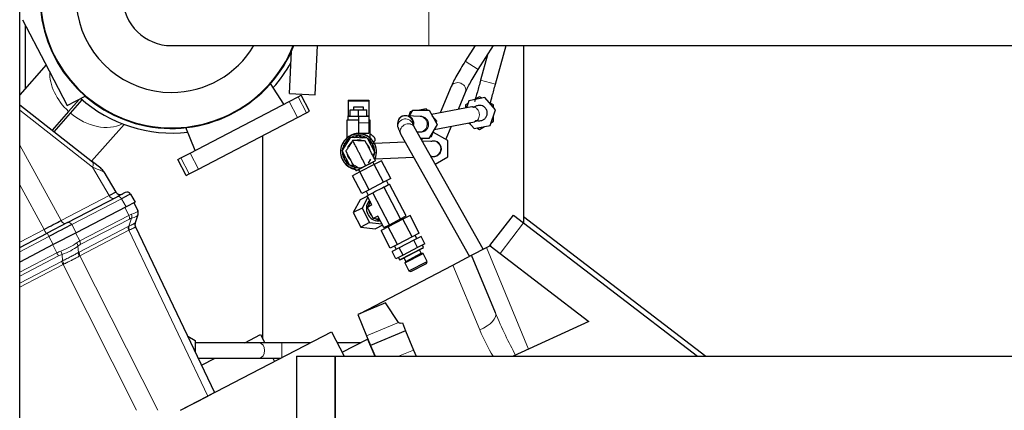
# Model space of a CAD drawing. Header units: inches. Extents: x 0 to 23760, y -13 to 16800.
# Tile 169 of 256: x 10937 to 11703, y 6457 to 6760. Entities that reach past the tile are written whole.
import ezdxf

# ---------------------------------------------------------------- set-up
doc = ezdxf.new("R2010")
doc.units = ezdxf.units.IN
doc.layers.add('1', color=7, linetype='Continuous', true_color=0xffffff)

msp = doc.modelspace()

# ---------------------------------------------------------------- linework, layer by layer
at = {"layer": '1', "color": 2, "linetype": 'Continuous', "lineweight": 25}
for p, q in [((10937.344, 6280.217), (10937.344, 7080.217)), ((10939.628, 6760.457), (10957.008, 6727.07)), ((10941.723, 6756.441), (10941.723, 6707.014)), ((11055.467, 6740.274), (11255.467, 6740.274)), ((11167.06, 6702.026), (11168.992, 6740.277)), ((11255.467, 6740.274), (11899.486, 6740.274)), ((11291.59, 6740.274), (11283.838, 6728.121)), ((11293.955, 6721.668), (11305.823, 6740.274)), ((11307.42, 6710.341), (11315.71, 6740.274)), ((11329.266, 6740.278), (11329.266, 6607.37)), ((11147.086, 6703.035), (11148.752, 6736.018)), ((11301.29, 6733.169), (11295.856, 6713.544)), ((10957.907, 6725.335), (10937.344, 6702.052)), ((10957.008, 6727.07), (10974.388, 6693.683)), ((11293.955, 6721.668), (11293.954, 6721.669)), ((11142.731, 6694.666), (11132.467, 6710.776)), ((11273.007, 6708.59), (11264.484, 6688.135)), ((10974.388, 6693.683), (10988.347, 6700.949)), ((11147.086, 6703.035), (11167.06, 6702.026)), ((11153.919, 6700.49), (11156.235, 6701.696)), ((11162.7, 6689.278), (11156.235, 6701.696)), ((11278.608, 6690.833), (11284.084, 6703.975)), ((11284.084, 6703.975), (11284.129, 6704.088)), ((10937.345, 6694.375), (10994.084, 6649.872)), ((10983.634, 6698.496), (10975.379, 6689.149)), ((10976.878, 6687.825), (10986.053, 6698.214)), ((11069.846, 6656.724), (11146.827, 6696.798)), ((11146.827, 6696.798), (11153.919, 6700.49)), ((11192.832, 6697.822), (11192.832, 6697.152)), ((11192.832, 6697.822), (11208.832, 6697.822)), ((11192.832, 6697.152), (11192.832, 6685.59)), ((11208.832, 6697.822), (11208.832, 6697.152)), ((11208.832, 6697.152), (11208.832, 6685.59)), ((11285.921, 6695.329), (11283.966, 6694.2)), ((11283.966, 6694.2), (11283.966, 6691.856)), ((11286.664, 6697.462), (11284.766, 6692.009)), ((11299.14, 6699.845), (11286.664, 6697.462)), ((11294.966, 6700.551), (11291.075, 6698.305)), ((11296.921, 6699.422), (11294.966, 6700.551)), ((11307.442, 6690.232), (11299.14, 6699.845)), ((11305.966, 6694.2), (11302.075, 6696.446)), ((11305.966, 6691.942), (11305.966, 6694.2)), ((10975.379, 6689.149), (10962.537, 6674.607)), ((10964.113, 6673.371), (10976.878, 6687.825)), ((11153.292, 6684.38), (11160.384, 6688.072)), ((11160.384, 6688.072), (11162.7, 6689.278)), ((11192.832, 6685.322), (11192.832, 6685.59)), ((11194.332, 6690.322), (11200.832, 6690.322)), ((11194.332, 6685.322), (11194.332, 6690.322)), ((11196.832, 6692.322), (11196.832, 6690.322)), ((11204.832, 6692.322), (11196.832, 6692.322)), ((11200.832, 6690.322), (11207.332, 6690.322)), ((11200.832, 6685.322), (11200.832, 6690.322)), ((11204.832, 6690.322), (11204.832, 6692.322)), ((11207.332, 6685.322), (11207.332, 6690.322)), ((11208.832, 6685.322), (11208.832, 6685.59)), ((11248.866, 6685.175), (11238.449, 6685.771)), ((11241.059, 6688.751), (11239.991, 6685.683)), ((11240.436, 6685.657), (11243.126, 6690.204)), ((11242.42, 6689.011), (11241.059, 6688.751)), ((11243.126, 6690.204), (11255.827, 6690.07)), ((11253.535, 6691.134), (11248.377, 6690.149)), ((11254.441, 6690.085), (11253.535, 6691.134)), ((11255.827, 6690.07), (11262.061, 6679.004)), ((11288.878, 6692.795), (11257.652, 6686.83)), ((11261.837, 6681.521), (11258.404, 6685.495)), ((11303.267, 6678.236), (11307.442, 6690.232)), ((11305.966, 6681.498), (11305.966, 6685.99)), ((10993.317, 6650.469), (11018.495, 6678.978)), ((11076.311, 6644.306), (11153.292, 6684.38)), ((11191.832, 6682.322), (11191.832, 6668.546)), ((11200.832, 6682.322), (11191.832, 6682.322)), ((11192.832, 6685.322), (11200.832, 6685.322)), ((11192.832, 6682.322), (11192.832, 6685.322)), ((11200.832, 6685.322), (11208.832, 6685.322)), ((11200.832, 6685.322), (11200.832, 6680.322)), ((11200.832, 6680.322), (11200.832, 6672.322)), ((11208.832, 6685.322), (11208.832, 6680.322)), ((11209.832, 6682.322), (11208.832, 6682.322)), ((11208.832, 6680.322), (11208.832, 6672.322)), ((11209.832, 6668.546), (11209.832, 6682.322)), ((11231.265, 6679.774), (11231.273, 6677.278)), ((11243.268, 6678.853), (11243.265, 6679.813)), ((11248.949, 6685.174), (11248.926, 6685.171)), ((11262.061, 6679.004), (11255.595, 6668.072)), ((11259.695, 6675.004), (11291.13, 6681.008)), ((11261.381, 6680.212), (11261.837, 6681.521)), ((11286.385, 6680.102), (11287.856, 6679.252)), ((11287.018, 6680.223), (11290.791, 6675.853)), ((11290.791, 6675.853), (11303.267, 6678.236)), ((11304.01, 6680.369), (11305.966, 6681.498)), ((11073.943, 6658.857), (11066.633, 6676.505)), ((11126.408, 6512.091), (11126.408, 6670.381)), ((11198.109, 6668.951), (11200.832, 6670.523)), ((11200.832, 6672.322), (11208.832, 6672.322)), ((11200.832, 6670.523), (11204.002, 6668.694)), ((11233.782, 6671.19), (11287.121, 6576.347)), ((11297.772, 6581.89), (11244.241, 6677.072)), ((11246.363, 6673.299), (11248.181, 6673.195)), ((11257.662, 6669.525), (11259.388, 6674.484)), ((11259.288, 6672.769), (11258.666, 6672.41)), ((11270.288, 6666.418), (11259.288, 6672.769)), ((11268.794, 6667.281), (11273.077, 6677.56)), ((11293.01, 6676.277), (11294.966, 6675.148)), ((11294.966, 6675.148), (11298.856, 6677.393)), ((11188.143, 6658.376), (11194.967, 6669.088)), ((11189.832, 6664.172), (11193.002, 6666.002)), ((11189.832, 6661.028), (11189.832, 6664.172)), ((11192.78, 6665.874), (11194.275, 6668.463)), ((11194.967, 6669.088), (11207.657, 6668.534)), ((11203.78, 6668.822), (11206.77, 6668.822)), ((11207.657, 6668.534), (11213.522, 6657.268)), ((11209.109, 6665.745), (11211.832, 6664.172)), ((11211.832, 6664.172), (11211.832, 6660.513)), ((11237.138, 6665.221), (11213.243, 6664.303)), ((11255.595, 6668.072), (11249.265, 6668.138)), ((11249.376, 6667.942), (11250.344, 6668.127)), ((11251.232, 6668.118), (11249.756, 6667.266)), ((11258.634, 6666.046), (11250.615, 6665.738)), ((11256.301, 6669.265), (11257.662, 6669.525)), ((11270.288, 6653.716), (11270.288, 6666.418)), ((11062.755, 6653.033), (11069.846, 6656.724)), ((11194.008, 6647.109), (11188.143, 6658.376)), ((11189.832, 6654.874), (11188.338, 6657.463)), ((11189.832, 6651.471), (11189.832, 6655.13)), ((11208.786, 6660.951), (11208.863, 6660.799)), ((11211.833, 6660.769), (11213.327, 6658.18)), ((11213.522, 6657.268), (11211.97, 6654.832)), ((11000.386, 6644.93), (10994.084, 6649.872)), ((11060.438, 6651.827), (11062.755, 6653.033)), ((11066.903, 6639.409), (11060.438, 6651.827)), ((11192.556, 6649.898), (11189.832, 6651.471)), ((11193.807, 6652.9), (11193.707, 6653.101)), ((11196.894, 6646.983), (11194.008, 6647.109)), ((11213.156, 6647.89), (11201.889, 6642.025)), ((11202.452, 6644.854), (11209.104, 6648.317)), ((11210.147, 6651.97), (11208.249, 6648.99)), ((11213.116, 6647.869), (11212.077, 6649.865)), ((11218.794, 6650.825), (11213.156, 6647.89)), ((11220.313, 6634.141), (11213.156, 6647.89)), ((11213.703, 6652.312), (11243.749, 6653.466)), ((11225.951, 6637.076), (11218.794, 6650.825)), ((11257.225, 6653.983), (11259.095, 6654.055)), ((11260.541, 6648.089), (11270.288, 6653.716)), ((11002.83, 6642.136), (11012.088, 6626.419)), ((11066.903, 6639.409), (11069.219, 6640.615)), ((11069.219, 6640.615), (11076.311, 6644.306)), ((11196.978, 6646.822), (11194.895, 6646.822)), ((11201.889, 6642.025), (11196.261, 6639.095)), ((11200.832, 6645.12), (11197.663, 6646.95)), ((11200.475, 6643.826), (11200.76, 6643.822)), ((11200.901, 6644.047), (11201.94, 6642.051)), ((11209.046, 6628.276), (11201.889, 6642.025)), ((11203.418, 6625.346), (11196.261, 6639.095)), ((11220.313, 6634.141), (11209.046, 6628.276)), ((11225.951, 6637.076), (11220.313, 6634.141)), ((11221.515, 6630.821), (11224.142, 6632.188)), ((11224.284, 6632.263), (11222.668, 6635.367)), ((11224.142, 6632.188), (11225.007, 6632.639)), ((11237.936, 6607.803), (11225.007, 6632.639)), ((11019.473, 6625.99), (11013.246, 6622.749)), ((11023.443, 6624.852), (11027.081, 6618.676)), ((11209.046, 6628.276), (11203.418, 6625.346)), ((11206.702, 6627.056), (11208.318, 6623.951)), ((11208.459, 6624.024), (11211.08, 6625.389)), ((11211.08, 6625.389), (11211.944, 6625.839)), ((11211.944, 6625.839), (11213.673, 6626.739)), ((11224.873, 6601.002), (11211.944, 6625.839)), ((11213.673, 6626.739), (11218.921, 6629.471)), ((11218.921, 6629.471), (11220.65, 6630.371)), ((11220.65, 6630.371), (11221.515, 6630.821)), ((11233.579, 6605.534), (11220.65, 6630.371)), ((10974.581, 6602.621), (11013.246, 6622.749)), ((11027.081, 6618.676), (11020.076, 6615.03)), ((11026.182, 6618.209), (11029.195, 6611.892)), ((11202.26, 6620.461), (11196.74, 6610.428)), ((11207.733, 6623.31), (11202.26, 6620.461)), ((11208.217, 6622.38), (11203.608, 6614.003)), ((11207.595, 6623.575), (11208.459, 6624.024)), ((11211.332, 6616.397), (11207.595, 6623.575)), ((11208.593, 6616.07), (11210.088, 6618.786)), ((11020.076, 6615.03), (10981.21, 6594.798)), ((11029.378, 6608.901), (11029.298, 6608.662)), ((11203.608, 6614.003), (11196.74, 6610.428)), ((11196.74, 6610.428), (11202.605, 6599.161)), ((11203.608, 6614.003), (11209.473, 6602.736)), ((11211.332, 6616.397), (11207.746, 6614.53)), ((11207.746, 6614.53), (11208.593, 6616.07)), ((11208.646, 6612.801), (11207.746, 6614.53)), ((11211.378, 6607.553), (11208.646, 6612.801)), ((10974.581, 6602.621), (10958.806, 6594.409)), ((10974.581, 6602.621), (10958.806, 6594.409)), ((10974.581, 6602.621), (10958.806, 6594.409)), ((10974.581, 6602.621), (10958.806, 6594.409)), ((10974.581, 6602.621), (10958.806, 6594.409)), ((10974.581, 6602.621), (10958.806, 6594.409)), ((10974.581, 6602.621), (10958.806, 6594.409)), ((10974.581, 6602.621), (10958.806, 6594.409)), ((11029.298, 6608.662), (11027.199, 6602.387)), ((11209.473, 6602.736), (11202.605, 6599.161)), ((11209.473, 6602.736), (11218.979, 6601.707)), ((11212.278, 6605.824), (11211.378, 6607.553)), ((11215.864, 6607.691), (11212.278, 6605.824)), ((11214.025, 6605.635), (11212.278, 6605.824)), ((11217.108, 6605.301), (11214.025, 6605.635)), ((11220.524, 6598.738), (11215.864, 6607.691)), ((11235.32, 6605.313), (11224.053, 6599.448)), ((11224.873, 6601.002), (11233.579, 6605.534)), ((11233.579, 6605.534), (11237.936, 6607.803)), ((11235.014, 6605.154), (11234.552, 6606.041)), ((11240.958, 6608.248), (11235.32, 6605.313)), ((11242.477, 6591.565), (11235.32, 6605.313)), ((11248.115, 6594.5), (11240.958, 6608.248)), ((11303.025, 6584.773), (11321.286, 6608.575)), ((11321.286, 6608.575), (11329.22, 6602.488)), ((11329.22, 6602.488), (11464.494, 6498.703)), ((11329.266, 6607.37), (11470.884, 6498.702)), ((11329.344, 6602.391), (11329.344, 6607.307)), ((10937.342, 6583.235), (10958.806, 6594.409)), ((10981.21, 6594.798), (10963.464, 6585.56)), ((11027.391, 6599.424), (11088.897, 6470.475)), ((11202.605, 6599.161), (11213.99, 6597.928)), ((11219.463, 6600.777), (11213.99, 6597.928)), ((11224.053, 6599.448), (11218.425, 6596.518)), ((11225.582, 6582.77), (11218.425, 6596.518)), ((11220.524, 6598.738), (11224.873, 6601.002)), ((11223.908, 6600.5), (11224.37, 6599.613)), ((11231.21, 6585.7), (11224.053, 6599.448)), ((11248.115, 6594.5), (11242.477, 6591.565)), ((11242.477, 6591.565), (11231.21, 6585.7)), ((11243.862, 6588.904), (11232.596, 6583.039)), ((11249.501, 6591.839), (11243.862, 6588.904)), ((11246.817, 6583.227), (11243.862, 6588.904)), ((11246.217, 6590.129), (11244.832, 6592.791)), ((11252.456, 6586.162), (11246.817, 6583.227)), ((11252.456, 6586.162), (11249.501, 6591.839)), ((10963.464, 6585.56), (10937.339, 6571.96)), ((11231.21, 6585.7), (11225.582, 6582.77)), ((11232.596, 6583.039), (11226.968, 6580.109)), ((11229.923, 6574.432), (11226.968, 6580.109)), ((11228.866, 6584.479), (11230.251, 6581.818)), ((11235.551, 6577.362), (11232.596, 6583.039)), ((11232.777, 6573.717), (11251.404, 6583.413)), ((11233.788, 6574.075), (11250.532, 6582.791)), ((11246.817, 6583.227), (11235.551, 6577.362)), ((11236.837, 6571.332), (11251.029, 6578.72)), ((11237.582, 6572.5), (11249.645, 6578.78)), ((11249.645, 6578.78), (11248.191, 6581.573)), ((11251.029, 6578.72), (11249.645, 6578.78)), ((11251.404, 6583.413), (11250.503, 6585.145)), ((11250.532, 6582.791), (11251.404, 6583.413)), ((11254.273, 6572.488), (11251.029, 6578.72)), ((11288.828, 6577.232), (11300.324, 6583.217)), ((11300.324, 6583.217), (11303.621, 6584.933)), ((11303.025, 6584.773), (11303.141, 6584.683)), ((11303.326, 6584.541), (11310.958, 6578.686)), ((11310.958, 6578.686), (11380.106, 6525.634)), ((11235.551, 6577.362), (11229.923, 6574.432)), ((11231.876, 6575.449), (11232.777, 6573.717)), ((11232.777, 6573.717), (11233.788, 6574.075)), ((11236.128, 6575.293), (11237.582, 6572.5)), ((11237.582, 6572.5), (11236.837, 6571.332)), ((11236.837, 6571.332), (11240.081, 6565.1)), ((11240.081, 6565.1), (11254.273, 6572.488)), ((11241.608, 6564.619), (11253.792, 6570.961)), ((11253.792, 6570.961), (11254.273, 6572.488)), ((11274.292, 6569.665), (11288.828, 6577.232)), ((11307.335, 6532.553), (11288.828, 6577.232)), ((11201.604, 6531.826), (11274.292, 6569.665)), ((11240.081, 6565.1), (11241.608, 6564.619)), ((11221.925, 6540.244), (11200.301, 6531.287)), ((11232.071, 6524.989), (11221.925, 6540.244)), ((11200.301, 6531.287), (11207.18, 6514.679)), ((11234.977, 6524.659), (11237.533, 6518.487)), ((11380.106, 6525.634), (11321.047, 6498.701)), ((11062.453, 6456.7), (11179.816, 6517.796)), ((11179.816, 6517.796), (11189.757, 6498.699)), ((11237.533, 6518.487), (11210.279, 6507.198)), ((11237.533, 6518.487), (11243.724, 6503.541)), ((11067.991, 6514.305), (11073.723, 6510.995)), ((11073.723, 6510.995), (11073.723, 6502.288)), ((11112.386, 6509.198), (11124.603, 6515.558)), ((11124.603, 6515.558), (11127.914, 6509.197)), ((11188.127, 6501.829), (11207.93, 6512.138)), ((11207.18, 6514.679), (11210.279, 6507.198)), ((11207.93, 6512.138), (11213.496, 6498.701)), ((11123.611, 6509.201), (11073.723, 6509.201)), ((11163.306, 6509.201), (11141.289, 6509.201)), ((11202.291, 6509.201), (11184.29, 6509.201)), ((11209.45, 6509.201), (11209.15, 6509.201)), ((11210.279, 6507.198), (11213.798, 6498.702)), ((11243.724, 6503.541), (11245.729, 6498.701)), ((11076.149, 6497.201), (11123.611, 6497.201)), ((11078.771, 6491.699), (11089.339, 6497.2)), ((11134.16, 6497.2), (11135.459, 6494.704)), ((11152.723, 6498.701), (11182.723, 6498.701)), ((11152.723, 6498.701), (11152.723, 6272.717)), ((11182.723, 6498.701), (12325.723, 6498.701)), ((11182.723, 6310.701), (11182.723, 6498.701)), ((11182.723, 6498.701), (11182.723, 6272.717)), ((11062.439, 6456.702), (11083.704, 6467.772)), ((11088.897, 6470.475), (11083.704, 6467.772)), ((11068.393, 6459.801), (11068.409, 6459.801)), ((11072.223, 6461.786), (11072.223, 6461.795))]:
    msp.add_line(p, q, dxfattribs=at)
at = {"layer": '1', "color": 110, "linetype": 'Continuous', "lineweight": 13}
for p, q in [((11255.467, 6777.297), (11255.467, 6740.274)), ((11293.954, 6721.669), (11283.838, 6728.121)), ((11307.42, 6710.341), (11295.856, 6713.544)), ((11153.292, 6684.38), (11146.827, 6696.798)), ((11160.384, 6688.072), (11153.919, 6700.49)), ((11192.832, 6697.152), (11208.832, 6697.152)), ((10993.935, 6645.728), (10937.344, 6690.114)), ((11192.832, 6685.59), (11194.332, 6685.59)), ((11207.332, 6685.59), (11208.832, 6685.59)), ((11200.832, 6680.322), (11208.832, 6680.322)), ((10937.344, 6662.959), (10969.489, 6604.244)), ((11076.311, 6644.306), (11069.846, 6656.724)), ((11069.219, 6640.615), (11062.755, 6653.033)), ((11006.9, 6623.718), (10993.935, 6645.728)), ((10956.344, 6597.401), (10937.343, 6632.107)), ((10969.489, 6604.244), (11006.9, 6623.718)), ((11016.438, 6621.205), (10977.773, 6601.077)), ((11020.076, 6615.03), (11016.438, 6621.205)), ((11022.185, 6608.243), (11019.172, 6614.559)), ((10984.003, 6588.366), (11022.185, 6608.243)), ((11022.684, 6605.416), (10984.502, 6585.54)), ((11022.326, 6599.85), (11024.425, 6606.126)), ((11310.958, 6578.686), (11329.22, 6602.488)), ((10937.343, 6587.509), (10956.344, 6597.401)), ((10977.773, 6601.077), (10981.21, 6594.798)), ((10980.86, 6594.615), (10984.003, 6588.366)), ((10983.708, 6579.771), (11021.699, 6599.548)), ((11022.198, 6596.721), (10984.208, 6576.945)), ((11083.704, 6467.772), (11022.198, 6596.721)), ((10960.026, 6591.839), (10937.339, 6580.029)), ((10963.464, 6585.56), (10960.026, 6591.839)), ((10937.341, 6564.076), (10966.243, 6579.121)), ((10966.243, 6579.121), (10963.1, 6585.37)), ((10982.609, 6584.338), (10983.043, 6579.398)), ((11300.324, 6583.217), (11333.062, 6504.18)), ((10967.545, 6576.712), (10937.341, 6560.989)), ((10937.342, 6555.635), (10969.751, 6572.506)), ((10970.698, 6572.973), (10970.265, 6577.912)), ((10984.208, 6576.945), (11044.786, 6456.703)), ((10971.051, 6570.1), (10937.342, 6552.552)), ((11028.181, 6456.703), (10971.051, 6570.1)), ((11295.204, 6519.181), (11274.292, 6569.665)), ((11232.071, 6524.989), (11207.18, 6514.679)), ((11141.289, 6509.201), (11141.289, 6497.74)), ((11243.724, 6503.541), (11232.04, 6498.701))]:
    msp.add_line(p, q, dxfattribs=at)
at = {"layer": '1', "color": 2, "linetype": 'Continuous', "lineweight": 25}
for centre, radius, start, end in [((11055.467, 6778.324), 74.397, 30.763125, 270), ((11055.467, 6778.324), 102.43, 180, 338.1975), ((11055.467, 6778.324), 102, 180, 338.101875), ((11055.467, 6778.324), 38.05, 181.546633, 270), ((11055.467, 6778.324), 74.397, 270, 329.2425), ((11055.467, 6778.324), 106, 318.178125, 331.138125), ((11055.467, 6778.324), 106, 228.015, 276.8175), ((11200.832, 6657.822), 14, 90, 259.318125), ((11200.832, 6657.822), 12.5, 91.642084, 115.856848), ((11200.832, 6657.822), 14, 335.581875, 90), ((11200.832, 6657.822), 12.5, 61.642363, 88.357916), ((11200.832, 6657.822), 12.5, 151.642084, 175.856848), ((11200.832, 6657.822), 12.5, 121.642363, 148.357916), ((11200.832, 6657.822), 9, 130.741875, 164.210625), ((11200.832, 6657.822), 12.5, 118.357637, 121.642363), ((11200.832, 6657.822), 9, 90, 103.033125), ((11200.832, 6657.822), 9, 70.29, 90), ((11200.832, 6657.822), 12.5, 58.357637, 61.642363), ((11200.832, 6657.822), 9, 10.974375, 43.29), ((11200.832, 6657.822), 12.5, 30.884404, 55.856848), ((11200.832, 6657.822), 12.5, 1.642363, 28.357916), ((11259.288, 6660.067), 6, 246.819375, 77.90625), ((11200.832, 6657.822), 12.5, 178.357637, 181.642363), ((11200.832, 6657.822), 12.5, 181.642363, 208.357916), ((11200.832, 6657.822), 9, 191.9925, 225.495), ((11200.832, 6657.822), 12.5, 341.163161, 355.856848), ((11200.832, 6657.822), 12.5, 358.357637, 1.642363), ((11200.832, 6657.822), 12.5, 211.642084, 235.856848), ((11200.832, 6657.822), 12.5, 238.357637, 241.642363), ((10994.214, 6637.061), 10, 30.5, 51.891447), ((11200.832, 6657.822), 12.5, 241.642363, 268.357916), ((11200.832, 6657.822), 12.5, 271.642084, 286.769111), ((11015.535, 6628.45), 4, 210.5, 297.5), ((11020.858, 6623.329), 3, 30.5, 117.5), ((11025.585, 6610.17), 4, 341.5, 25.5), ((11031.001, 6601.146), 4, 161.5, 205.5)]:
    msp.add_arc(centre, radius, start, end, dxfattribs=at)
at = {"layer": '1', "color": 110, "linetype": 'Continuous', "lineweight": 13}
for start, end in [(90, 258.37875), (336.504375, 90)]:
    msp.add_arc((11200.832, 6657.822), 13.7, start, end, dxfattribs=at)
for centre, major_axis, ratio, start_param, end_param in [((10994.645, 6709.453), (28.52, -25.187), 0.7354036, 3.6881086, 4.6861047), ((11278.546, 6706.283), (-5.538, 2.308), 0.8453457, 3.1656225, 6.2831624), ((11290.004, 6686.902), (-1.126, 5.893), 0.7979576, 3.1416205, 6.283115), ((10994.645, 6709.453), (28.52, -25.187), 0.7354036, 4.7386732, 6.0085518), ((11238.107, 6679.781), (0.343, 5.99), 0.9664043, 4.5020551, 6.2732261), ((11237.272, 6677.298), (-6, -0.02), 0.9999501, 3.3727888, 6.2804117), ((11239.011, 6674.131), (-5.23, -2.941), 0.8554791, 3.1416211, 6.2831156), ((11248.523, 6679.185), (0.343, 5.99), 0.9664043, 3.1416473, 6.2831417), ((11258.864, 6660.051), (-0.23, 5.996), 0.9830413, 3.1416455, 6.28314), ((10987.913, 6642.003), (6.172, 7.868), 0.3265315, 5.4395143, 6.2831853), ((10972.641, 6653.982), (-30.189, 11.846), 0.0041215, 3.1468535, 3.9311165), ((11009.308, 6625.208), (1.847, -3.548), 0.7071068, 4.7647489, 6.2831853), ((11014.632, 6620.088), (1.385, -2.661), 0.7071068, 1.6231562, 3.1415927), ((11015.079, 6578.771), (14.011, 30.248), 0.393791, 0.3460969, 0.4694744), ((11000.825, 6608.656), (28.314, 3.285), 0.1373262, 5.6686056, 6.2067441), ((11021.354, 6607.771), (-1.109, 3.843), 0.7856053, 4.058761, 4.8327794), ((11015.079, 6578.771), (14.116, 33.121), 0.0012043, 6.1587455, 6.282123), ((11025.505, 6609.931), (-3.793, 1.269), 0.9843837, 3.1415927, 3.9156111), ((10971.898, 6605.734), (1.847, -3.548), 0.7071068, 4.7647489, 6.2831853), ((10975.966, 6599.96), (1.385, -2.661), 0.7071068, 1.6231562, 3.1415927), ((11019.613, 6607.061), (-1.847, 3.548), 0.7071068, 3.9095375, 4.6774824), ((11018.15, 6577.126), (9.707, 29.012), 0.399716, 0.2690692, 0.3924468), ((11000.825, 6608.656), (28.521, 0.303), 0.1731331, 5.6851388, 6.2232772), ((11030.992, 6601.118), (3.793, -1.269), 0.9981779, 3.1415927, 3.9098422), ((10956.124, 6597.522), (1.847, -3.548), 0.0348995, 0, 1.5184364), ((10960.192, 6591.748), (1.385, -2.661), 0.0348995, 3.1415927, 4.6600291), ((11024.77, 6597.903), (1.847, -3.548), 0.7071068, 3.9095375, 4.6774824), ((11016.967, 6570.027), (10.129, 30.273), 0.3997152, 0.3505008, 0.3924456), ((11025.397, 6598.205), (1.624, -3.656), 0.7365098, 3.9543203, 4.7225698), ((11020.039, 6568.383), (5.835, 29.004), 0.3891221, 0.264429, 0.3063739), ((11020.039, 6568.383), (7.352, 31.042), 0.0011363, 6.2817733, 6.3237182), ((10962.47, 6588.689), (25.956, 8.388), 0.366406, 4.8638221, 5.4251514), ((10977.339, 6559.125), (13.645, 30.067), 0.3993127, 0.4738089, 0.6030318), ((10979.538, 6585.983), (-2.391, 3.206), 0.6013016, 3.8036597, 4.5782603), ((10981.431, 6587.185), (-1.847, 3.548), 0.7071068, 3.9095375, 4.6774824), ((10977.339, 6559.125), (24.83, 10.643), 0.8452863, 1.5276009, 1.6568237), ((10966.302, 6579.31), (-1.847, 3.548), 0.0348995, 1.6057029, 2.3736478), ((10969.022, 6580.509), (-1.375, 3.756), 0.0981334, 3.9136383, 4.6882389), ((10962.47, 6588.689), (26.412, 6.929), 0.4614087, 4.8892697, 5.4505991), ((10980.411, 6557.48), (9.301, 28.798), 0.4084834, 0.392708, 0.5219308), ((10986.114, 6577.753), (2.055, -3.432), 0.6735333, 3.8684677, 4.636704), ((10979.454, 6550.499), (9.692, 30.043), 0.4087735, 0.3927201, 0.4366722), ((10986.78, 6578.126), (1.847, -3.548), 0.7071068, 3.9095375, 4.6774824), ((10978.582, 6556.528), (-22.106, 7.14), 0.9797618, 5.3857622, 5.5149851), ((10981.29, 6551.436), (-22.955, 7.843), 0.9790742, 5.4881026, 5.5321272), ((10970.993, 6569.909), (1.847, -3.548), 0.0348995, 1.606401, 2.3736478), ((10971.941, 6570.376), (1.689, -3.626), 0.0107279, 3.9090049, 4.6766173), ((10982.525, 6548.854), (5.331, 28.748), 0.4004739, 0.3006196, 0.3445717), ((10982.533, 6548.839), (-12.046, 20.951), 0.827011, 6.2069628, 6.2509873), ((11291.629, 6526.048), (-15.706, -6.506), 0.4540206, 1.6104971, 3.1415927), ((11318.158, 6540.394), (-26.701, 65.994), 0.1824278, 1.6158849, 2.161321), ((11321.733, 6533.527), (-25.225, 65.165), 0.4288082, 1.6252309, 1.9616133), ((11123.611, 6503.201), (0, 6), 0.7071069, 3.1416908, 6.2830871)]:
    msp.add_ellipse(centre, major_axis=major_axis, ratio=ratio, start_param=start_param, end_param=end_param, dxfattribs=at)
at = {"layer": '1', "color": 2, "linetype": 'Continuous', "lineweight": 25}
for centre, major_axis, ratio, start_param, end_param in [((11237.264, 6679.794), (-6, -0.02), 0.9999501, 3.1416091, 6.2831609), ((11249.36, 6679.137), (-6, 0), 1, 3.0685506, 4.785431), ((10994.218, 6617.352), (17.871, 9.067), 0.0043176, 5.4991939, 6.2834568), ((10999.541, 6612.232), (23.902, 12.62), 0.0024029, 0.0001119, 0.7843749), ((11214.993, 6612.77), (-4.156, 7.983), 0.8662907, 0.2030728, 2.6005007), ((11216.544, 6613.577), (-4.156, 7.983), 0.8662907, 0.4400108, 0.8584949), ((11216.544, 6613.577), (-4.156, 7.983), 0.8662907, 1.2359002, 1.9056925), ((10956.842, 6597.896), (17.784, 9.163), 0.0106102, 4.6789012, 5.4980143), ((11216.544, 6613.577), (-4.156, 7.983), 0.8662907, 2.2830977, 2.7015819), ((11214.993, 6612.77), (-4.156, 7.983), 0.8662907, 2.6005007, 2.9385164), ((10960.91, 6592.122), (23.924, 12.525), 0.0058962, 0.7855475, 1.6046606), ((11578.303, 6675.875), (346.273, 150.812), 0.0353801, 3.1478897, 3.2576361)]:
    msp.add_ellipse(centre, major_axis=major_axis, ratio=ratio, start_param=start_param, end_param=end_param, dxfattribs=at)
for points, knots in [([(11283.839, 6728.121), (11282.644, 6726.243), (11280.37, 6722.56), (11277.239, 6717.137), (11274.672, 6712.281), (11273.463, 6709.674), (11272.975, 6708.511)], [0, 0, 0, 0, 0.2472389, 0.4972896, 0.7489344, 1, 1, 1, 1]), ([(11284.116, 6704.054), (11284.529, 6705.039), (11285.574, 6707.279), (11287.856, 6711.567), (11290.713, 6716.489), (11292.826, 6719.899), (11293.955, 6721.669)], [0, 0, 0, 0, 0.248928, 0.4970747, 0.7469416, 1, 1, 1, 1]), ([(11295.856, 6713.544), (11294.939, 6710.235), (11293.261, 6704.177), (11291.773, 6698.802), (11291.154, 6696.569)], [0, 0, 0, 0, 0.5022688, 1, 1, 1, 1]), ([(11303.299, 6695.46), (11303.781, 6697.199), (11305.074, 6701.867), (11306.504, 6707.032), (11307.42, 6710.341)], [0, 0, 0, 0, 0.4108602, 1, 1, 1, 1]), ([(11300.927, 6687.29), (11300.972, 6687.713), (11300.972, 6688.607), (11300.642, 6689.961), (11299.992, 6691.225), (11299.114, 6692.248), (11297.889, 6693.174), (11296.339, 6693.784), (11294.637, 6693.902), (11293.229, 6693.643), (11292.152, 6693.215), (11291.378, 6692.791), (11290.663, 6692.367), (11290.135, 6692.209), (11289.676, 6692.644), (11289.182, 6692.721), (11288.871, 6692.794)], [0, 0, 0, 0, 0.0469917, 0.1008327, 0.154575, 0.2055836, 0.2517368, 0.3276836, 0.3935745, 0.4522885, 0.5031701, 0.5477364, 0.5887318, 0.6708907, 0.7655494, 1, 1, 1, 1]), ([(11238.509, 6685.767), (11238.385, 6685.779), (11238.07, 6685.792), (11237.023, 6685.814), (11235.466, 6685.571), (11233.787, 6684.714), (11232.496, 6683.544), (11231.521, 6681.868), (11231.283, 6680.569), (11231.265, 6679.846)], [0, 0, 0, 0, 0.0812222, 0.1674863, 0.3794106, 0.5134489, 0.664811, 0.8267231, 1, 1, 1, 1]), ([(11291.137, 6681.009), (11291.234, 6681.311), (11291.784, 6681.594), (11292.023, 6682.244), (11292.977, 6682.065), (11293.688, 6681.924), (11294.721, 6681.806), (11296.124, 6681.893), (11297.846, 6682.46), (11299.261, 6683.542), (11300.188, 6684.803), (11300.681, 6685.938), (11300.93, 6686.793), (11300.928, 6687.251), (11300.927, 6687.29)], [0, 0, 0, 0, 0.2931163, 0.4623147, 0.5058203, 0.5513898, 0.6033674, 0.6665323, 0.7447073, 0.8384196, 0.889954, 0.9422043, 0.9950913, 1, 1, 1, 1]), ([(11244.241, 6677.071), (11243.908, 6677.682), (11243.426, 6678.525), (11243.217, 6678.865), (11243.186, 6678.854), (11243.186, 6678.854)], [0, 0, 0, 0, 0.5261656, 0.9939821, 1, 1, 1, 1]), ([(11248.121, 6673.198), (11248.21, 6673.19), (11248.46, 6673.178), (11249.392, 6673.139), (11250.886, 6673.304), (11252.557, 6674.045), (11253.906, 6675.127), (11254.978, 6676.746), (11255.289, 6678.028), (11255.347, 6678.744)], [0, 0, 0, 0, 0.0805468, 0.16454, 0.3712657, 0.5045023, 0.6574954, 0.8238637, 1, 1, 1, 1]), ([(11212.415, 6665.356), (11212.634, 6665.422), (11213.079, 6665.647), (11213.555, 6666.173), (11213.795, 6666.766), (11213.85, 6667.277), (11213.798, 6667.701), (11213.69, 6668.032), (11213.568, 6668.271), (11213.472, 6668.417), (11213.414, 6668.494), (11213.392, 6668.522), (11213.38, 6668.536), (11213.37, 6668.549), (11213.355, 6668.566), (11213.284, 6668.649), (11212.808, 6669.208), (11211.512, 6670.449), (11210.438, 6671.249), (11209.963, 6671.564)], [0, 0, 0, 0, 0.052973, 0.1138044, 0.1607595, 0.1995725, 0.232374, 0.2593704, 0.2802686, 0.2945994, 0.3001114, 0.3029764, 0.3053655, 0.3088562, 0.3160124, 0.3395868, 0.5857669, 0.8322633, 1, 1, 1, 1]), ([(11196.3, 6666.528), (11195.311, 6664.976), (11193.813, 6662.658), (11192.118, 6659.918), (11191.32, 6658.758), (11191.074, 6658.316), (11191.044, 6658.28), (11191.032, 6658.262), (11191.03, 6658.248), (11191.068, 6658.147), (11191.163, 6657.997), (11191.339, 6657.634), (11191.485, 6657.365), (11191.593, 6657.162)], [0, 0, 0, 0, 0.5001296, 0.7501631, 0.8752147, 0.8829583, 0.8870412, 0.8879839, 0.8888402, 0.8906076, 0.9168589, 0.9373931, 1, 1, 1, 1]), ([(11206.489, 6646.956), (11205.706, 6648.459), (11204.142, 6651.465), (11202.381, 6654.847), (11201.208, 6657.101), (11200.425, 6658.605), (11199.064, 6661.218), (11197.356, 6664.5), (11196.502, 6666.14), (11196.327, 6666.477), (11196.3, 6666.529), (11196.301, 6666.526), (11196.3, 6666.529), (11196.3, 6666.527), (11196.3, 6666.528), (11196.3, 6666.528)], [0, 0, 0, 0, 0.1323611, 0.2647221, 0.2978124, 0.3309027, 0.3970832, 0.5294443, 0.6618053, 0.6948956, 0.7114407, 0.7279859, 0.7941664, 0.9265275, 1, 1, 1, 1]), ([(11206.673, 6665.012), (11206.568, 6665.217), (11206.416, 6665.525), (11206.213, 6665.876), (11206.145, 6666.039), (11206.105, 6666.096), (11206.083, 6666.106), (11206.054, 6666.1), (11206.01, 6666.102), (11205.946, 6666.107), (11205.831, 6666.115), (11205.624, 6666.122), (11205.255, 6666.135), (11204.597, 6666.165), (11203.422, 6666.217), (11200.605, 6666.34), (11198.139, 6666.448), (11196.3, 6666.528)], [0, 0, 0, 0, 0.062607, 0.0937048, 0.1093936, 0.111161, 0.1120173, 0.1158688, 0.118868, 0.1240567, 0.1333281, 0.150116, 0.1802164, 0.2337365, 0.3292395, 0.4998694, 1, 1, 1, 1]), ([(11214.029, 6650.881), (11212.444, 6653.925), (11210.449, 6657.758), (11208.224, 6662.031), (11207.482, 6663.457), (11207.129, 6664.135), (11206.9, 6664.575), (11206.746, 6664.87), (11206.653, 6665.049), (11206.654, 6665.047), (11206.66, 6665.035)], [0, 0, 0, 0, 0.539186, 0.6847077, 0.7480355, 0.8010494, 0.8341023, 0.8745499, 0.9271259, 1, 1, 1, 1]), ([(11260.536, 6665.894), (11260.33, 6665.957), (11259.789, 6666.081), (11258.782, 6666.08), (11257.859, 6665.917), (11257.35, 6665.761), (11257.221, 6665.721), (11257.18, 6665.71), (11257.173, 6665.711), (11257.173, 6665.712)], [0, 0, 0, 0, 0.1613263, 0.4213959, 0.7711729, 0.8826022, 0.9288085, 0.9724332, 1, 1, 1, 1]), ([(11191.581, 6657.185), (11191.574, 6657.198), (11191.573, 6657.199), (11191.667, 6657.02), (11191.82, 6656.725), (11192.049, 6656.285), (11192.402, 6655.607), (11193.145, 6654.181), (11195.369, 6649.908), (11197.364, 6646.075), (11198.949, 6643.031)], [0, 0, 0, 0, 0.0728741, 0.1254501, 0.1658977, 0.1989506, 0.2519645, 0.3152923, 0.460814, 1, 1, 1, 1]), ([(11210.471, 6657.712), (11210.444, 6657.764), (11210.317, 6658.025), (11210.18, 6658.279), (11210.072, 6658.482)], [0, 0, 0, 0, 0.2028583, 1, 1, 1, 1]), ([(11193.65, 6653.211), (11193.618, 6653.272), (11193.57, 6653.365), (11193.512, 6653.476), (11193.485, 6653.529), (11193.474, 6653.548), (11193.473, 6653.551), (11193.472, 6653.552), (11193.472, 6653.553), (11193.473, 6653.552), (11193.474, 6653.55), (11193.478, 6653.542), (11193.489, 6653.521), (11193.522, 6653.456), (11193.813, 6652.898), (11194.096, 6652.353), (11194.356, 6651.855)], [0, 0, 0, 0, 0.0941065, 0.1415866, 0.1705284, 0.174424, 0.1758972, 0.1771138, 0.1781809, 0.1792648, 0.1805371, 0.1821185, 0.1926033, 0.2111681, 0.2775408, 1, 1, 1, 1]), ([(11206.489, 6646.956), (11208.374, 6647.937), (11210.494, 6649.041), (11212.85, 6650.267), (11213.378, 6650.542), (11213.736, 6650.729), (11213.883, 6650.805), (11213.973, 6650.852), (11214.025, 6650.879), (11214.03, 6650.882), (11214.026, 6650.879), (11214.032, 6650.883), (11214.022, 6650.877), (11214.029, 6650.881), (11214.028, 6650.881)], [0, 0, 0, 0, 0.5, 0.5625, 0.625, 0.640625, 0.65625, 0.6640625, 0.6660156, 0.6679688, 0.671875, 0.6875, 0.75, 1, 1, 1, 1]), ([(11198.949, 6643.031), (11198.954, 6643.034), (11198.944, 6643.028), (11198.956, 6643.034), (11198.945, 6643.029), (11198.952, 6643.032), (11198.947, 6643.03), (11198.953, 6643.033), (11199.005, 6643.06), (11199.094, 6643.106), (11199.241, 6643.183), (11199.6, 6643.369), (11200.127, 6643.644), (11202.483, 6644.871), (11204.604, 6645.975), (11206.489, 6646.956)], [0, 0, 0, 0, 0.19998, 0.399985, 0.4499862, 0.4624866, 0.4656116, 0.4671742, 0.4687367, 0.4749869, 0.4874872, 0.4999875, 0.5499887, 0.59999, 1, 1, 1, 1]), ([(11141.289, 6509.201), (11139.636, 6509.201), (11136.403, 6509.201), (11131.686, 6509.201), (11127.344, 6509.201), (11124.833, 6509.201), (11123.661, 6509.201)], [0, 0, 0, 0, 0.2500771, 0.5, 0.7499229, 1, 1, 1, 1]), ([(11123.561, 6497.202), (11124.738, 6497.202), (11127.264, 6497.202), (11131.632, 6497.202), (11136.046, 6497.202), (11138.949, 6497.202), (11140.252, 6497.202)], [0, 0, 0, 0, 0.2637275, 0.5275653, 0.7914031, 1, 1, 1, 1])]:
    msp.add_open_spline(points, degree=3, knots=knots, dxfattribs=at)
at = {"layer": '1', "color": 110, "linetype": 'Continuous', "lineweight": 13}
for points, knots in [([(11195.501, 6670.775), (11195.566, 6670.815), (11195.631, 6670.854), (11195.931, 6671.03), (11196.174, 6671.161), (11196.555, 6671.347), (11196.684, 6671.408), (11196.883, 6671.495), (11196.95, 6671.523), (11197.085, 6671.579), (11197.153, 6671.607), (11197.496, 6671.741), (11197.778, 6671.838), (11198.356, 6672.007), (11198.652, 6672.08), (11199.108, 6672.169), (11199.262, 6672.195), (11199.458, 6672.224), (11199.497, 6672.23), (11199.575, 6672.24), (11199.692, 6672.255), (11199.81, 6672.268), (11200.202, 6672.306), (11200.516, 6672.322), (11201.144, 6672.322), (11201.459, 6672.307), (11201.814, 6672.272), (11201.853, 6672.268), (11201.932, 6672.259), (11201.971, 6672.255), (11202.089, 6672.24), (11202.324, 6672.209), (11202.554, 6672.169), (11203.009, 6672.081), (11203.305, 6672.008), (11203.739, 6671.881), (11203.882, 6671.836), (11204.094, 6671.763), (11204.164, 6671.738), (11204.269, 6671.7), (11204.304, 6671.687), (11204.374, 6671.661), (11204.684, 6671.541), (11204.98, 6671.411), (11205.485, 6671.164), (11205.728, 6671.033), (11206.194, 6670.76), (11206.418, 6670.617), (11206.687, 6670.433), (11206.74, 6670.396), (11206.846, 6670.321), (11207.001, 6670.209), (11207.151, 6670.095), (11207.281, 6669.993), (11207.313, 6669.967), (11207.345, 6669.942)], [0, 0, 0, 0, 0.0195169, 0.0195169, 0.0887259, 0.0887259, 0.1233303, 0.1233303, 0.1406326, 0.1406326, 0.1579348, 0.1579348, 0.2271437, 0.2271437, 0.2963527, 0.2963527, 0.3309572, 0.3309572, 0.3396083, 0.3396083, 0.3482594, 0.3655616, 0.3655616, 0.4347706, 0.4347706, 0.5039795, 0.5039795, 0.5126306, 0.5126306, 0.5212817, 0.5212817, 0.538584, 0.5731885, 0.5731885, 0.6423974, 0.6423974, 0.6770019, 0.6770019, 0.6943041, 0.6943041, 0.7029552, 0.7029552, 0.7116063, 0.7808153, 0.7808153, 0.8500242, 0.8500242, 0.9192332, 0.9192332, 0.9365354, 0.9365354, 0.9538376, 0.9884421, 0.9884421, 1, 1, 1, 1]), ([(11022.326, 6599.85), (11022.712, 6600.038), (11023.076, 6600.214), (11023.762, 6600.546), (11024.083, 6600.701), (11024.681, 6600.994), (11024.959, 6601.131), (11025.47, 6601.387), (11025.703, 6601.505), (11025.939, 6601.628), (11025.965, 6601.642), (11026.016, 6601.668), (11026.041, 6601.682), (11026.115, 6601.721), (11026.258, 6601.797), (11026.387, 6601.867), (11026.624, 6601.998), (11026.756, 6602.074), (11026.969, 6602.204), (11027.05, 6602.257), (11027.162, 6602.341), (11027.193, 6602.371), (11027.199, 6602.387)], [0, 0, 0, 0, 0.125, 0.125, 0.25, 0.25, 0.375, 0.375, 0.5, 0.5, 0.515625, 0.515625, 0.53125, 0.53125, 0.5625, 0.625, 0.625, 0.75, 0.75, 0.875, 0.875, 1, 1, 1, 1]), ([(11027.384, 6599.399), (11027.374, 6599.362), (11027.34, 6599.315), (11027.226, 6599.203), (11027.145, 6599.138), (11026.937, 6598.992), (11026.809, 6598.911), (11026.581, 6598.778), (11026.499, 6598.732), (11026.367, 6598.659), (11026.321, 6598.634), (11026.251, 6598.596), (11026.227, 6598.584), (11026.178, 6598.558), (11025.956, 6598.442), (11025.706, 6598.318), (11025.221, 6598.085), (11024.957, 6597.962), (11024.389, 6597.703), (11024.084, 6597.568), (11023.433, 6597.282), (11023.088, 6597.131), (11022.721, 6596.972)], [0, 0, 0, 0, 0.125, 0.125, 0.25, 0.25, 0.375, 0.375, 0.4375, 0.4375, 0.46875, 0.46875, 0.484375, 0.484375, 0.5, 0.625, 0.625, 0.75, 0.75, 0.875, 0.875, 1, 1, 1, 1]), ([(10970.698, 6572.973), (10970.988, 6573.116), (10971.277, 6573.259), (10971.71, 6573.474), (10971.855, 6573.545), (10972.143, 6573.688), (10972.287, 6573.759), (10973.004, 6574.115), (10973.57, 6574.397), (10974.689, 6574.958), (10975.241, 6575.237), (10976.331, 6575.793), (10976.869, 6576.069), (10977.532, 6576.414), (10977.664, 6576.483), (10977.861, 6576.587), (10977.927, 6576.621), (10978.058, 6576.69), (10978.384, 6576.861), (10978.703, 6577.03), (10979.456, 6577.431), (10979.942, 6577.692), (10980.882, 6578.203), (10981.336, 6578.452), (10982.213, 6578.936), (10982.635, 6579.172), (10983.043, 6579.398)], [0, 0, 0, 0, 0.0625, 0.0625, 0.09375, 0.09375, 0.125, 0.125, 0.25, 0.25, 0.375, 0.375, 0.5, 0.5, 0.53125, 0.53125, 0.546875, 0.546875, 0.5625, 0.625, 0.625, 0.75, 0.75, 0.875, 0.875, 1, 1, 1, 1]), ([(10983.654, 6576.633), (10983.265, 6576.396), (10982.862, 6576.154), (10982.026, 6575.661), (10981.593, 6575.41), (10980.697, 6574.903), (10980.234, 6574.645), (10979.516, 6574.255), (10979.272, 6574.124), (10978.963, 6573.96), (10978.901, 6573.927), (10978.776, 6573.861), (10978.714, 6573.828), (10978.526, 6573.729), (10978.4, 6573.664), (10977.768, 6573.335), (10977.254, 6573.073), (10976.211, 6572.552), (10975.682, 6572.293), (10974.608, 6571.776), (10974.064, 6571.518), (10973.374, 6571.196), (10973.236, 6571.131), (10972.958, 6571.002), (10972.819, 6570.937), (10972.4, 6570.744), (10972.121, 6570.616), (10971.841, 6570.488)], [0, 0, 0, 0, 0.125, 0.125, 0.25, 0.25, 0.375, 0.375, 0.4375, 0.4375, 0.453125, 0.453125, 0.46875, 0.46875, 0.5, 0.5, 0.625, 0.625, 0.75, 0.75, 0.875, 0.875, 0.90625, 0.90625, 0.9375, 0.9375, 1, 1, 1, 1])]:
    msp.add_open_spline(points, degree=3, knots=knots, dxfattribs=at)
at = {"layer": '1', "color": 2, "linetype": 'Continuous', "lineweight": 25}
for points, degree in [([(11231.273, 6677.295), (11233.781, 6671.19)], 1), ([(11206.673, 6665.011), (11206.657, 6665.042), (11206.641, 6665.072)], 2), ([(11191.561, 6657.222), (11191.577, 6657.191), (11191.593, 6657.161)], 2)]:
    msp.add_open_spline(points, degree=degree, dxfattribs=at)
msp.add_rational_spline([(11303.621, 6584.933), (11303.473, 6584.737), (11303.326, 6584.541)], [0.500000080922, 0.499999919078, 0.500000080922], degree=2, dxfattribs=at)

doc.saveas('drawing.dxf')
